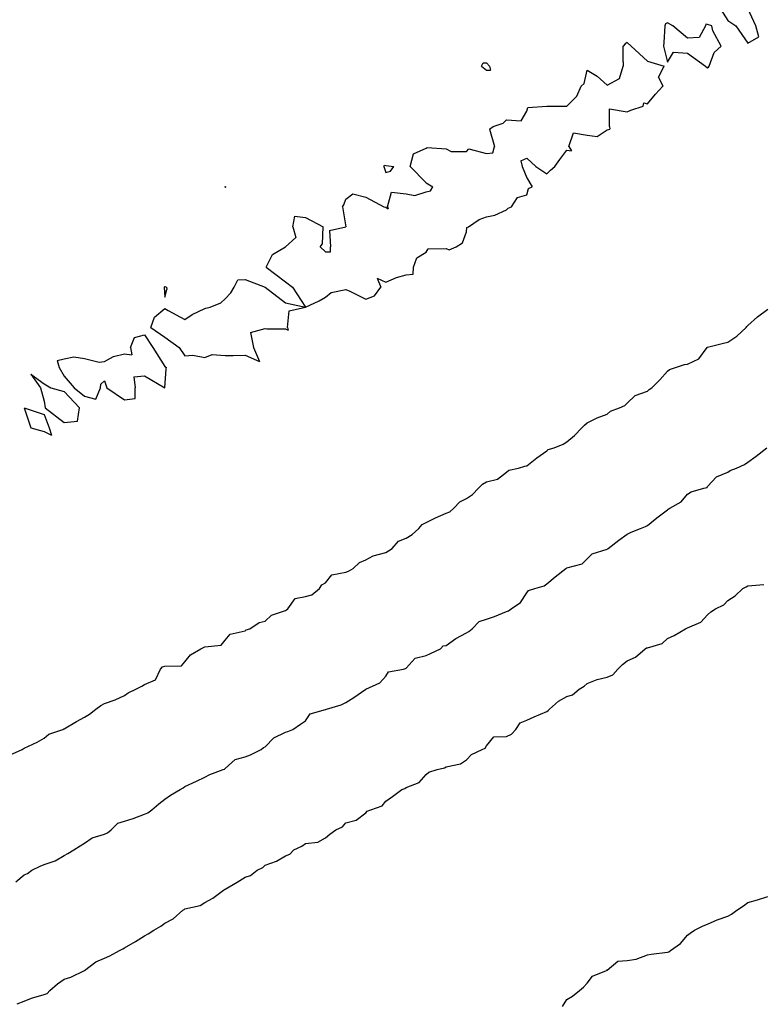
# Model space of a CAD drawing. Header units: inches. Extents: x 158323 to 160611, y 432808 to 437248.
# Tile 107 of 228: x 159478 to 159497, y 436789 to 436813. Entities that reach past the tile are written whole.
import ezdxf

# ---------------------------------------------------------------- set-up
doc = ezdxf.new("R2010")
doc.units = ezdxf.units.IN
doc.header["$MEASUREMENT"] = 0
for name, color, linetype, lineweight in [('Hoogtelijn-bestaand 10.00 M', 7, 'Continuous', 15), ('Hoogtelijn-bestaand 11.00 M', 7, 'Continuous', 15), ('Hoogtelijn-bestaand 12.00 M', 7, 'Continuous', 15), ('Hoogtelijn-bestaand 8.00 M', 7, 'Continuous', 15), ('Hoogtelijn-bestaand 9.00 M', 7, 'Continuous', 15)]:
    doc.layers.add(name, color=color, linetype=linetype, lineweight=lineweight)

msp = doc.modelspace()

# ---------------------------------------------------------------- linework, layer by layer
at = {"layer": 'Hoogtelijn-bestaand 10.00 M', "color": 252, "linetype": 'Continuous', "lineweight": 25}
for p, q in [((159496.453, 436802.547, 10), (159496.72, 436802.75, 10)), ((159496.25, 436802.395, 10), (159496.453, 436802.547, 10)), ((159495.75, 436802.15, 10), (159495.81, 436802.19, 10)), ((159495.81, 436802.19, 10), (159495.966, 436802.25, 10)), ((159495.966, 436802.25, 10), (159496.165, 436802.335, 10)), ((159496.165, 436802.335, 10), (159496.25, 436802.395, 10)), ((159495.25, 436801.791, 10), (159495.47, 436802.03, 10)), ((159495.47, 436802.03, 10), (159495.75, 436802.15, 10)), ((159494.843, 436801.657, 10), (159495.153, 436801.75, 10)), ((159495.153, 436801.75, 10), (159495.234, 436801.766, 10)), ((159495.234, 436801.766, 10), (159495.25, 436801.791, 10)), ((159494.591, 436801.409, 10), (159494.75, 436801.603, 10)), ((159494.75, 436801.603, 10), (159494.843, 436801.657, 10)), ((159493.988, 436801.012, 10), (159494.25, 436801.214, 10)), ((159494.25, 436801.214, 10), (159494.269, 436801.231, 10)), ((159494.269, 436801.231, 10), (159494.306, 436801.25, 10)), ((159494.306, 436801.25, 10), (159494.591, 436801.409, 10)), ((159493.75, 436800.825, 10), (159493.988, 436801.012, 10)), ((159493.345, 436800.655, 10), (159493.581, 436800.75, 10)), ((159493.581, 436800.75, 10), (159493.706, 436800.794, 10)), ((159493.706, 436800.794, 10), (159493.75, 436800.825, 10)), ((159492.778, 436800.25, 10), (159493.045, 436800.455, 10)), ((159493.045, 436800.455, 10), (159493.25, 436800.608, 10)), ((159493.25, 436800.608, 10), (159493.345, 436800.655, 10)), ((159492.382, 436800.118, 10), (159492.75, 436800.233, 10)), ((159492.75, 436800.233, 10), (159492.762, 436800.238, 10)), ((159492.762, 436800.238, 10), (159492.778, 436800.25, 10)), ((159492.131, 436799.869, 10), (159492.25, 436799.99, 10)), ((159492.25, 436799.99, 10), (159492.382, 436800.118, 10)), ((159491.458, 436799.542, 10), (159491.721, 436799.75, 10)), ((159491.721, 436799.75, 10), (159491.738, 436799.762, 10)), ((159491.738, 436799.762, 10), (159491.75, 436799.768, 10)), ((159491.75, 436799.768, 10), (159492.131, 436799.869, 10)), ((159491.25, 436799.372, 10), (159491.458, 436799.542, 10)), ((159490.797, 436799.203, 10), (159490.95, 436799.25, 10)), ((159490.95, 436799.25, 10), (159491.183, 436799.318, 10)), ((159491.183, 436799.318, 10), (159491.25, 436799.372, 10)), ((159490.595, 436798.905, 10), (159490.75, 436799.146, 10)), ((159490.75, 436799.146, 10), (159490.797, 436799.203, 10)), ((159490.301, 436798.699, 10), (159490.365, 436798.75, 10)), ((159490.365, 436798.75, 10), (159490.595, 436798.905, 10)), ((159489.568, 436798.432, 10), (159489.75, 436798.488, 10)), ((159489.75, 436798.488, 10), (159489.946, 436798.555, 10)), ((159489.946, 436798.555, 10), (159490.25, 436798.68, 10)), ((159490.25, 436798.68, 10), (159490.301, 436798.699, 10)), ((159489.313, 436798.187, 10), (159489.394, 436798.25, 10)), ((159489.394, 436798.25, 10), (159489.568, 436798.432, 10)), ((159488.75, 436797.835, 10), (159488.992, 436798.008, 10)), ((159488.992, 436798.008, 10), (159489.25, 436798.147, 10)), ((159489.25, 436798.147, 10), (159489.313, 436798.187, 10)), ((159488.362, 436797.638, 10), (159488.607, 436797.75, 10)), ((159488.607, 436797.75, 10), (159488.672, 436797.828, 10)), ((159488.672, 436797.828, 10), (159488.75, 436797.835, 10)), ((159487.75, 436797.269, 10), (159487.978, 436797.522, 10)), ((159487.978, 436797.522, 10), (159488.25, 436797.588, 10)), ((159488.25, 436797.588, 10), (159488.362, 436797.638, 10)), ((159487.686, 436797.25, 10), (159487.739, 436797.261, 10)), ((159487.739, 436797.261, 10), (159487.75, 436797.269, 10)), ((159487.097, 436796.903, 10), (159487.25, 436797.073, 10)), ((159487.25, 436797.073, 10), (159487.316, 436797.184, 10)), ((159487.316, 436797.184, 10), (159487.686, 436797.25, 10)), ((159486.75, 436796.75, 10), (159487.097, 436796.903, 10)), ((159486.25, 436796.417, 10), (159486.455, 436796.545, 10)), ((159486.455, 436796.545, 10), (159486.75, 436796.75, 10)), ((159485.769, 436796.25, 10), (159486.14, 436796.36, 10)), ((159486.14, 436796.36, 10), (159486.25, 436796.417, 10)), ((159485.25, 436795.965, 10), (159485.366, 436796.134, 10)), ((159485.366, 436796.134, 10), (159485.75, 436796.246, 10)), ((159485.75, 436796.246, 10), (159485.754, 436796.246, 10)), ((159485.754, 436796.246, 10), (159485.769, 436796.25, 10)), ((159484.937, 436795.75, 10), (159485.126, 436795.875, 10)), ((159485.126, 436795.875, 10), (159485.25, 436795.965, 10)), ((159484.464, 436795.536, 10), (159484.75, 436795.677, 10)), ((159484.75, 436795.677, 10), (159484.807, 436795.693, 10)), ((159484.807, 436795.693, 10), (159484.937, 436795.75, 10)), ((159484.203, 436795.297, 10), (159484.25, 436795.317, 10)), ((159484.25, 436795.317, 10), (159484.464, 436795.536, 10)), ((159483.503, 436794.997, 10), (159483.75, 436795.062, 10)), ((159483.75, 436795.062, 10), (159483.883, 436795.117, 10)), ((159483.883, 436795.117, 10), (159484.144, 436795.25, 10)), ((159484.144, 436795.25, 10), (159484.203, 436795.297, 10)), ((159483.25, 436794.772, 10), (159483.503, 436794.997, 10)), ((159482.75, 436794.557, 10), (159482.871, 436794.629, 10)), ((159482.871, 436794.629, 10), (159483.205, 436794.75, 10)), ((159483.205, 436794.75, 10), (159483.237, 436794.763, 10)), ((159483.237, 436794.763, 10), (159483.25, 436794.772, 10)), ((159482.204, 436794.296, 10), (159482.25, 436794.327, 10)), ((159482.25, 436794.327, 10), (159482.536, 436794.464, 10)), ((159482.536, 436794.464, 10), (159482.75, 436794.557, 10)), ((159481.75, 436794.01, 10), (159481.891, 436794.109, 10)), ((159481.891, 436794.109, 10), (159482.132, 436794.25, 10)), ((159482.132, 436794.25, 10), (159482.204, 436794.296, 10)), ((159481.425, 436793.75, 10), (159481.601, 436793.899, 10)), ((159481.601, 436793.899, 10), (159481.75, 436794.01, 10)), ((159480.964, 436793.536, 10), (159481.25, 436793.639, 10)), ((159481.25, 436793.639, 10), (159481.326, 436793.674, 10)), ((159481.326, 436793.674, 10), (159481.425, 436793.75, 10)), ((159480.416, 436793.25, 10), (159480.584, 436793.416, 10)), ((159480.584, 436793.416, 10), (159480.75, 436793.468, 10)), ((159480.75, 436793.468, 10), (159480.964, 436793.536, 10)), ((159479.948, 436793.052, 10), (159480.25, 436793.141, 10)), ((159480.25, 436793.141, 10), (159480.324, 436793.176, 10)), ((159480.324, 436793.176, 10), (159480.416, 436793.25, 10)), ((159479.487, 436792.75, 10), (159479.645, 436792.855, 10)), ((159479.645, 436792.855, 10), (159479.75, 436792.919, 10)), ((159479.75, 436792.919, 10), (159479.948, 436793.052, 10)), ((159479.023, 436792.477, 10), (159479.25, 436792.614, 10)), ((159479.25, 436792.614, 10), (159479.342, 436792.658, 10)), ((159479.342, 436792.658, 10), (159479.487, 436792.75, 10)), ((159478.655, 436792.346, 10), (159478.75, 436792.388, 10)), ((159478.75, 436792.388, 10), (159479.023, 436792.477, 10)), ((159478.045, 436791.956, 10), (159478.25, 436792.127, 10)), ((159478.25, 436792.127, 10), (159478.339, 436792.161, 10)), ((159478.339, 436792.161, 10), (159478.445, 436792.25, 10)), ((159478.445, 436792.25, 10), (159478.655, 436792.346, 10))]:
    msp.add_line(p, q, dxfattribs=at)
at = {"layer": 'Hoogtelijn-bestaand 11.00 M', "color": 252, "linetype": 'Continuous', "lineweight": 25}
for p, q in [((159496.488, 436806.012, 11), (159496.75, 436806.2, 11)), ((159496.25, 436805.795, 11), (159496.488, 436806.012, 11)), ((159495.972, 436805.528, 11), (159496.21, 436805.75, 11)), ((159496.21, 436805.75, 11), (159496.228, 436805.772, 11)), ((159496.228, 436805.772, 11), (159496.25, 436805.795, 11)), ((159495.25, 436805.261, 11), (159495.64, 436805.36, 11)), ((159495.64, 436805.36, 11), (159495.75, 436805.385, 11)), ((159495.75, 436805.385, 11), (159495.972, 436805.528, 11)), ((159495.034, 436804.966, 11), (159495.24, 436805.25, 11)), ((159495.24, 436805.25, 11), (159495.243, 436805.257, 11)), ((159495.243, 436805.257, 11), (159495.25, 436805.261, 11)), ((159494.75, 436804.834, 11), (159495.034, 436804.966, 11)), ((159494.057, 436804.443, 11), (159494.25, 436804.664, 11)), ((159494.25, 436804.664, 11), (159494.299, 436804.701, 11)), ((159494.299, 436804.701, 11), (159494.452, 436804.75, 11)), ((159494.452, 436804.75, 11), (159494.675, 436804.825, 11)), ((159494.675, 436804.825, 11), (159494.75, 436804.834, 11)), ((159493.861, 436804.25, 11), (159494.057, 436804.443, 11)), ((159493.446, 436804.054, 11), (159493.75, 436804.16, 11)), ((159493.75, 436804.16, 11), (159493.798, 436804.203, 11)), ((159493.798, 436804.203, 11), (159493.861, 436804.25, 11)), ((159493.25, 436803.866, 11), (159493.446, 436804.054, 11)), ((159492.75, 436803.594, 11), (159492.834, 436803.666, 11)), ((159492.834, 436803.666, 11), (159493.058, 436803.75, 11)), ((159493.058, 436803.75, 11), (159493.19, 436803.81, 11)), ((159493.19, 436803.81, 11), (159493.25, 436803.866, 11)), ((159492.25, 436803.377, 11), (159492.5, 436803.5, 11)), ((159492.5, 436803.5, 11), (159492.75, 436803.594, 11)), ((159491.938, 436803.062, 11), (159492.125, 436803.25, 11)), ((159492.125, 436803.25, 11), (159492.186, 436803.314, 11)), ((159492.186, 436803.314, 11), (159492.25, 436803.377, 11)), ((159491.657, 436802.843, 11), (159491.75, 436802.9, 11)), ((159491.75, 436802.9, 11), (159491.938, 436803.062, 11)), ((159490.998, 436802.502, 11), (159491.25, 436802.68, 11)), ((159491.25, 436802.68, 11), (159491.287, 436802.713, 11)), ((159491.287, 436802.713, 11), (159491.429, 436802.75, 11)), ((159491.429, 436802.75, 11), (159491.657, 436802.843, 11)), ((159490.75, 436802.305, 11), (159490.998, 436802.502, 11)), ((159490.25, 436802.149, 11), (159490.303, 436802.197, 11)), ((159490.303, 436802.197, 11), (159490.547, 436802.25, 11)), ((159490.547, 436802.25, 11), (159490.705, 436802.295, 11)), ((159490.705, 436802.295, 11), (159490.75, 436802.305, 11)), ((159489.75, 436801.909, 11), (159490.026, 436801.974, 11)), ((159490.026, 436801.974, 11), (159490.25, 436802.149, 11)), ((159489.405, 436801.596, 11), (159489.553, 436801.75, 11)), ((159489.553, 436801.75, 11), (159489.649, 436801.851, 11)), ((159489.649, 436801.851, 11), (159489.75, 436801.909, 11)), ((159489.088, 436801.412, 11), (159489.25, 436801.49, 11)), ((159489.25, 436801.49, 11), (159489.405, 436801.596, 11)), ((159488.84, 436801.16, 11), (159488.939, 436801.25, 11)), ((159488.939, 436801.25, 11), (159489.088, 436801.412, 11)), ((159488.25, 436800.892, 11), (159488.486, 436801.014, 11)), ((159488.486, 436801.014, 11), (159488.75, 436801.126, 11)), ((159488.75, 436801.126, 11), (159488.84, 436801.16, 11)), ((159487.9, 436800.6, 11), (159488.07, 436800.75, 11)), ((159488.07, 436800.75, 11), (159488.154, 436800.847, 11)), ((159488.154, 436800.847, 11), (159488.25, 436800.892, 11)), ((159487.566, 436800.434, 11), (159487.75, 436800.502, 11)), ((159487.75, 436800.502, 11), (159487.9, 436800.6, 11)), ((159487.311, 436800.189, 11), (159487.407, 436800.25, 11)), ((159487.407, 436800.25, 11), (159487.566, 436800.434, 11)), ((159486.596, 436799.904, 11), (159486.75, 436799.963, 11)), ((159486.75, 436799.963, 11), (159486.93, 436800.07, 11)), ((159486.93, 436800.07, 11), (159487.25, 436800.151, 11)), ((159487.25, 436800.151, 11), (159487.311, 436800.189, 11)), ((159486.319, 436799.681, 11), (159486.439, 436799.75, 11)), ((159486.439, 436799.75, 11), (159486.596, 436799.904, 11)), ((159485.75, 436799.396, 11), (159485.904, 436799.596, 11)), ((159485.904, 436799.596, 11), (159486.25, 436799.661, 11)), ((159486.25, 436799.661, 11), (159486.319, 436799.681, 11)), ((159485.404, 436799.096, 11), (159485.6, 436799.25, 11)), ((159485.6, 436799.25, 11), (159485.658, 436799.342, 11)), ((159485.658, 436799.342, 11), (159485.75, 436799.396, 11)), ((159484.812, 436798.75, 11), (159484.994, 436799.007, 11)), ((159484.994, 436799.007, 11), (159485.25, 436799.054, 11)), ((159485.25, 436799.054, 11), (159485.404, 436799.096, 11)), ((159484.781, 436798.719, 11), (159484.812, 436798.75, 11)), ((159484.25, 436798.445, 11), (159484.407, 436798.593, 11)), ((159484.407, 436798.593, 11), (159484.75, 436798.708, 11)), ((159484.75, 436798.708, 11), (159484.781, 436798.719, 11)), ((159483.778, 436798.222, 11), (159483.863, 436798.25, 11)), ((159483.863, 436798.25, 11), (159484.094, 436798.406, 11)), ((159484.094, 436798.406, 11), (159484.25, 436798.445, 11)), ((159483.25, 436797.97, 11), (159483.379, 436798.121, 11)), ((159483.379, 436798.121, 11), (159483.75, 436798.197, 11)), ((159483.75, 436798.197, 11), (159483.778, 436798.222, 11)), ((159482.394, 436797.606, 11), (159482.643, 436797.75, 11)), ((159482.643, 436797.75, 11), (159482.71, 436797.79, 11)), ((159482.71, 436797.79, 11), (159482.75, 436797.8, 11)), ((159482.75, 436797.8, 11), (159483.152, 436797.848, 11)), ((159483.152, 436797.848, 11), (159483.25, 436797.97, 11)), ((159482.25, 436797.43, 11), (159482.394, 436797.606, 11)), ((159481.641, 436797.25, 11), (159481.695, 436797.305, 11)), ((159481.695, 436797.305, 11), (159481.75, 436797.324, 11)), ((159481.75, 436797.324, 11), (159482.166, 436797.334, 11)), ((159482.166, 436797.334, 11), (159482.25, 436797.43, 11)), ((159481.516, 436796.984, 11), (159481.641, 436797.25, 11)), ((159481.034, 436796.75, 11), (159481.18, 436796.82, 11)), ((159481.18, 436796.82, 11), (159481.25, 436796.865, 11)), ((159481.25, 436796.865, 11), (159481.516, 436796.984, 11)), ((159480.518, 436796.482, 11), (159480.75, 436796.592, 11)), ((159480.75, 436796.592, 11), (159480.841, 436796.659, 11)), ((159480.841, 436796.659, 11), (159481.034, 436796.75, 11)), ((159480.039, 436796.25, 11), (159480.159, 436796.341, 11)), ((159480.159, 436796.341, 11), (159480.25, 436796.391, 11)), ((159480.25, 436796.391, 11), (159480.518, 436796.482, 11)), ((159479.558, 436795.942, 11), (159479.75, 436796.055, 11)), ((159479.75, 436796.055, 11), (159479.875, 436796.125, 11)), ((159479.875, 436796.125, 11), (159480.039, 436796.25, 11)), ((159479.25, 436795.764, 11), (159479.558, 436795.942, 11)), ((159478.75, 436795.528, 11), (159478.866, 436795.634, 11)), ((159478.866, 436795.634, 11), (159479.218, 436795.75, 11)), ((159479.218, 436795.75, 11), (159479.241, 436795.759, 11)), ((159479.241, 436795.759, 11), (159479.25, 436795.764, 11)), ((159478.25, 436795.278, 11), (159478.573, 436795.427, 11)), ((159478.573, 436795.427, 11), (159478.75, 436795.528, 11)), ((159477.891, 436795.109, 11), (159478.202, 436795.25, 11)), ((159478.202, 436795.25, 11), (159478.231, 436795.269, 11)), ((159478.231, 436795.269, 11), (159478.25, 436795.278, 11))]:
    msp.add_line(p, q, dxfattribs=at)
at = {"layer": 'Hoogtelijn-bestaand 12.00 M', "color": 252, "linetype": 'Continuous', "lineweight": 25}
for p, q in [((159493.145, 436812.355, 12), (159493.145, 436812.75, 12)), ((159493.145, 436812.355, 12), (159493.145, 436812.75, 12)), ((159493.35, 436812.75, 12), (159493.75, 436812.369, 12)), ((159493.35, 436812.75, 12), (159493.75, 436812.369, 12)), ((159494.15, 436812.75, 12), (159494.25, 436812.35, 12)), ((159494.15, 436812.75, 12), (159494.25, 436812.35, 12)), ((159495.408, 436812.592, 12), (159495.583, 436812.75, 12)), ((159495.408, 436812.592, 12), (159495.583, 436812.75, 12)), ((159494.25, 436812.35, 12), (159494.404, 436812.596, 12)), ((159494.25, 436812.35, 12), (159494.404, 436812.596, 12)), ((159494.404, 436812.596, 12), (159494.75, 436812.571, 12)), ((159494.404, 436812.596, 12), (159494.75, 436812.571, 12)), ((159494.75, 436812.571, 12), (159495.2, 436812.25, 12)), ((159494.75, 436812.571, 12), (159495.2, 436812.25, 12)), ((159495.286, 436812.25, 12), (159495.408, 436812.592, 12)), ((159495.286, 436812.25, 12), (159495.408, 436812.592, 12)), ((159489.63, 436812.25, 12), (159489.67, 436812.33, 12)), ((159489.63, 436812.25, 12), (159489.67, 436812.33, 12)), ((159489.63, 436812.25, 12), (159489.75, 436812.15, 12)), ((159489.63, 436812.25, 12), (159489.75, 436812.15, 12)), ((159489.67, 436812.33, 12), (159489.75, 436812.332, 12)), ((159489.67, 436812.33, 12), (159489.75, 436812.332, 12)), ((159489.75, 436812.332, 12), (159489.829, 436812.25, 12)), ((159489.75, 436812.332, 12), (159489.829, 436812.25, 12)), ((159489.829, 436812.25, 12), (159489.849, 436812.152, 12)), ((159489.829, 436812.25, 12), (159489.849, 436812.152, 12)), ((159493.058, 436811.942, 12), (159493.15, 436812.25, 12)), ((159493.058, 436811.942, 12), (159493.15, 436812.25, 12)), ((159493.145, 436812.355, 12), (159493.15, 436812.25, 12)), ((159493.145, 436812.355, 12), (159493.15, 436812.25, 12)), ((159493.75, 436812.369, 12), (159494.167, 436812.25, 12)), ((159493.75, 436812.369, 12), (159494.167, 436812.25, 12)), ((159494.028, 436811.972, 12), (159494.167, 436812.25, 12)), ((159494.028, 436811.972, 12), (159494.167, 436812.25, 12)), ((159495.2, 436812.25, 12), (159495.25, 436812.205, 12)), ((159495.2, 436812.25, 12), (159495.25, 436812.205, 12)), ((159495.25, 436812.205, 12), (159495.273, 436812.227, 12)), ((159495.25, 436812.205, 12), (159495.273, 436812.227, 12)), ((159495.273, 436812.227, 12), (159495.286, 436812.25, 12)), ((159495.273, 436812.227, 12), (159495.286, 436812.25, 12)), ((159489.75, 436812.15, 12), (159489.849, 436812.152, 12)), ((159489.75, 436812.15, 12), (159489.849, 436812.152, 12)), ((159492.179, 436811.821, 12), (159492.25, 436812.15, 12)), ((159492.179, 436811.821, 12), (159492.25, 436812.15, 12)), ((159492.25, 436812.15, 12), (159492.5, 436812, 12)), ((159492.25, 436812.15, 12), (159492.5, 436812, 12)), ((159492.5, 436812, 12), (159492.75, 436811.779, 12)), ((159492.5, 436812, 12), (159492.75, 436811.779, 12)), ((159494.028, 436811.972, 12), (159494.139, 436811.75, 12)), ((159494.028, 436811.972, 12), (159494.139, 436811.75, 12)), ((159492, 436811.5, 12), (159492.107, 436811.75, 12)), ((159492, 436811.5, 12), (159492.107, 436811.75, 12)), ((159492.107, 436811.75, 12), (159492.179, 436811.821, 12)), ((159492.107, 436811.75, 12), (159492.179, 436811.821, 12)), ((159492.75, 436811.779, 12), (159493.058, 436811.942, 12)), ((159492.75, 436811.779, 12), (159493.058, 436811.942, 12)), ((159493.95, 436811.55, 12), (159494.139, 436811.75, 12)), ((159493.95, 436811.55, 12), (159494.139, 436811.75, 12)), ((159491.75, 436811.25, 12), (159492, 436811.5, 12)), ((159491.75, 436811.25, 12), (159492, 436811.5, 12)), ((159493.75, 436811.312, 12), (159493.95, 436811.55, 12)), ((159493.75, 436811.312, 12), (159493.95, 436811.55, 12)), ((159490.75, 436811.125, 12), (159490.779, 436811.221, 12)), ((159490.779, 436811.221, 12), (159491.25, 436811.25, 12)), ((159491.25, 436811.25, 12), (159491.75, 436811.25, 12)), ((159493.343, 436811.157, 12), (159493.65, 436811.25, 12)), ((159493.65, 436811.25, 12), (159493.667, 436811.333, 12)), ((159493.65, 436811.25, 12), (159493.667, 436811.333, 12)), ((159493.667, 436811.333, 12), (159493.75, 436811.312, 12)), ((159493.667, 436811.333, 12), (159493.75, 436811.312, 12)), ((159490.614, 436810.886, 12), (159490.75, 436811.125, 12)), ((159492.812, 436811.188, 12), (159493.25, 436811.112, 12)), ((159492.812, 436810.75, 12), (159492.812, 436811.188, 12)), ((159493.25, 436811.112, 12), (159493.343, 436811.157, 12)), ((159489.821, 436810.679, 12), (159489.917, 436810.75, 12)), ((159489.917, 436810.75, 12), (159490.167, 436810.833, 12)), ((159490.167, 436810.833, 12), (159490.25, 436810.917, 12)), ((159490.25, 436810.917, 12), (159490.614, 436810.886, 12)), ((159492.812, 436810.75, 12), (159492.815, 436810.685, 12)), ((159489.821, 436810.679, 12), (159489.95, 436810.25, 12)), ((159491.798, 436810.25, 12), (159491.911, 436810.589, 12)), ((159491.911, 436810.589, 12), (159492.25, 436810.529, 12)), ((159492.25, 436810.529, 12), (159492.5, 436810.5, 12)), ((159492.5, 436810.5, 12), (159492.75, 436810.667, 12)), ((159492.75, 436810.667, 12), (159492.815, 436810.685, 12)), ((159489.91, 436810.09, 12), (159489.95, 436810.25, 12)), ((159491.798, 436810.25, 12), (159491.861, 436810.139, 12)), ((159487.85, 436809.75, 12), (159487.934, 436810.066, 12)), ((159487.934, 436810.066, 12), (159488.25, 436810.211, 12)), ((159488.25, 436810.211, 12), (159488.279, 436810.221, 12)), ((159488.279, 436810.221, 12), (159488.75, 436810.195, 12)), ((159488.75, 436810.195, 12), (159488.875, 436810.125, 12)), ((159488.875, 436810.125, 12), (159489.25, 436810.125, 12)), ((159489.25, 436810.125, 12), (159489.309, 436810.191, 12)), ((159489.309, 436810.191, 12), (159489.75, 436810.076, 12)), ((159489.75, 436810.076, 12), (159489.91, 436810.09, 12)), ((159491.577, 436809.923, 12), (159491.75, 436810.159, 12)), ((159491.75, 436810.159, 12), (159491.861, 436810.139, 12)), ((159487.2, 436809.75, 12), (159487.213, 436809.787, 12)), ((159487.2, 436809.75, 12), (159487.25, 436809.607, 12)), ((159487.213, 436809.787, 12), (159487.25, 436809.775, 12)), ((159487.25, 436809.775, 12), (159487.45, 436809.75, 12)), ((159487.361, 436809.639, 12), (159487.45, 436809.75, 12)), ((159487.85, 436809.75, 12), (159488.25, 436809.35, 12)), ((159490.603, 436809.897, 12), (159490.75, 436809.958, 12)), ((159490.603, 436809.897, 12), (159490.636, 436809.75, 12)), ((159490.636, 436809.75, 12), (159490.75, 436809.472, 12)), ((159490.75, 436809.958, 12), (159490.977, 436809.75, 12)), ((159490.977, 436809.75, 12), (159491.25, 436809.573, 12)), ((159491.338, 436809.662, 12), (159491.45, 436809.75, 12)), ((159491.45, 436809.75, 12), (159491.577, 436809.923, 12)), ((159487.25, 436809.607, 12), (159487.361, 436809.639, 12)), ((159491.25, 436809.573, 12), (159491.338, 436809.662, 12)), ((159488.25, 436809.35, 12), (159488.417, 436809.25, 12)), ((159490.75, 436809.472, 12), (159490.883, 436809.25, 12)), ((159483.245, 436809.25, 12), (159483.248, 436809.253, 12)), ((159483.245, 436809.25, 12), (159483.25, 436809.241, 12)), ((159483.248, 436809.253, 12), (159483.25, 436809.254, 12)), ((159483.25, 436809.254, 12), (159483.265, 436809.25, 12)), ((159483.25, 436809.241, 12), (159483.261, 436809.239, 12)), ((159483.261, 436809.239, 12), (159483.265, 436809.25, 12)), ((159486.25, 436808.938, 12), (159486.429, 436809.071, 12)), ((159486.429, 436809.071, 12), (159486.75, 436808.987, 12)), ((159487.286, 436808.75, 12), (159487.389, 436809.111, 12)), ((159487.389, 436809.111, 12), (159487.75, 436809.075, 12)), ((159487.75, 436809.075, 12), (159487.969, 436809.031, 12)), ((159487.969, 436809.031, 12), (159488.25, 436809.125, 12)), ((159488.25, 436809.125, 12), (159488.357, 436809.143, 12)), ((159488.357, 436809.143, 12), (159488.417, 436809.25, 12)), ((159490.519, 436808.981, 12), (159490.75, 436809.05, 12)), ((159490.75, 436809.05, 12), (159490.799, 436809.201, 12)), ((159490.799, 436809.201, 12), (159490.883, 436809.25, 12)), ((159486.171, 436808.75, 12), (159486.2, 436808.8, 12)), ((159486.2, 436808.8, 12), (159486.25, 436808.938, 12)), ((159486.75, 436808.987, 12), (159487.2, 436808.75, 12)), ((159490.375, 436808.75, 12), (159490.519, 436808.981, 12)), ((159486.171, 436808.75, 12), (159486.25, 436808.25, 12)), ((159487.2, 436808.75, 12), (159487.25, 436808.737, 12)), ((159487.25, 436808.737, 12), (159487.305, 436808.695, 12)), ((159487.286, 436808.75, 12), (159487.305, 436808.695, 12)), ((159489.75, 436808.5, 12), (159489.961, 436808.539, 12)), ((159489.961, 436808.539, 12), (159490.25, 436808.673, 12)), ((159490.25, 436808.673, 12), (159490.287, 436808.713, 12)), ((159490.287, 436808.713, 12), (159490.375, 436808.75, 12)), ((159484.932, 436808.25, 12), (159484.981, 436808.519, 12)), ((159484.981, 436808.519, 12), (159485.25, 436808.483, 12)), ((159485.25, 436808.483, 12), (159485.688, 436808.25, 12)), ((159489.305, 436808.25, 12), (159489.568, 436808.432, 12)), ((159489.568, 436808.432, 12), (159489.75, 436808.5, 12)), ((159484.932, 436808.25, 12), (159485.011, 436807.989, 12)), ((159485.67, 436807.83, 12), (159485.688, 436808.25, 12)), ((159485.844, 436808.156, 12), (159486.25, 436808.25, 12)), ((159485.844, 436808.156, 12), (159485.868, 436807.75, 12)), ((159489.15, 436807.85, 12), (159489.25, 436808.125, 12)), ((159489.25, 436808.125, 12), (159489.264, 436808.236, 12)), ((159489.264, 436808.236, 12), (159489.305, 436808.25, 12)), ((159484.75, 436807.75, 12), (159485.011, 436807.989, 12)), ((159485.617, 436807.75, 12), (159485.67, 436807.83, 12)), ((159489, 436807.75, 12), (159489.15, 436807.85, 12)), ((159484.275, 436807.25, 12), (159484.433, 436807.567, 12)), ((159484.433, 436807.567, 12), (159484.75, 436807.75, 12)), ((159485.617, 436807.75, 12), (159485.75, 436807.632, 12)), ((159485.75, 436807.632, 12), (159485.868, 436807.632, 12)), ((159485.868, 436807.632, 12), (159485.868, 436807.75, 12)), ((159488.019, 436807.481, 12), (159488.25, 436807.625, 12)), ((159488.25, 436807.625, 12), (159488.297, 436807.703, 12)), ((159488.297, 436807.703, 12), (159488.75, 436807.714, 12)), ((159488.75, 436807.714, 12), (159488.821, 436807.679, 12)), ((159488.821, 436807.679, 12), (159489, 436807.75, 12)), ((159487.934, 436807.25, 12), (159488.019, 436807.481, 12)), ((159484.275, 436807.25, 12), (159484.75, 436806.885, 12)), ((159487.511, 436806.989, 12), (159487.75, 436807.055, 12)), ((159487.75, 436807.055, 12), (159487.925, 436807.075, 12)), ((159487.925, 436807.075, 12), (159487.934, 436807.25, 12)), ((159483.472, 436806.75, 12), (159483.571, 436806.929, 12)), ((159483.571, 436806.929, 12), (159483.75, 436806.942, 12)), ((159483.75, 436806.942, 12), (159484.25, 436806.75, 12)), ((159484.75, 436806.885, 12), (159484.925, 436806.75, 12)), ((159487.028, 436806.972, 12), (159487.25, 436806.875, 12)), ((159487.028, 436806.972, 12), (159487.125, 436806.75, 12)), ((159487.25, 436806.875, 12), (159487.511, 436806.989, 12)), ((159481.734, 436806.75, 12), (159481.743, 436806.757, 12)), ((159481.734, 436806.75, 12), (159481.75, 436806.5, 12)), ((159481.743, 436806.757, 12), (159481.75, 436806.764, 12)), ((159481.75, 436806.764, 12), (159481.795, 436806.75, 12)), ((159481.75, 436806.5, 12), (159481.805, 436806.695, 12)), ((159481.795, 436806.75, 12), (159481.805, 436806.695, 12)), ((159483.25, 436806.464, 12), (159483.393, 436806.607, 12)), ((159483.393, 436806.607, 12), (159483.472, 436806.75, 12)), ((159484.25, 436806.75, 12), (159484.75, 436806.361, 12)), ((159484.925, 436806.75, 12), (159485.25, 436806.25, 12)), ((159485.75, 436806.5, 12), (159485.886, 436806.614, 12)), ((159485.886, 436806.614, 12), (159486.25, 436806.695, 12)), ((159486.25, 436806.695, 12), (159486.35, 436806.65, 12)), ((159486.35, 436806.65, 12), (159486.75, 436806.45, 12)), ((159486.964, 436806.536, 12), (159487.125, 436806.75, 12)), ((159482.875, 436806.25, 12), (159483.143, 436806.357, 12)), ((159483.143, 436806.357, 12), (159483.25, 436806.464, 12)), ((159484.75, 436806.361, 12), (159485.25, 436806.25, 12)), ((159485.25, 436806.25, 12), (159485.592, 436806.408, 12)), ((159485.592, 436806.408, 12), (159485.75, 436806.5, 12)), ((159486.75, 436806.45, 12), (159486.964, 436806.536, 12)), ((159481.492, 436806.008, 12), (159481.75, 436806.221, 12)), ((159481.75, 436806.221, 12), (159481.833, 436806.167, 12)), ((159481.833, 436806.167, 12), (159482.25, 436805.942, 12)), ((159482.432, 436806.068, 12), (159482.75, 436806.217, 12)), ((159482.75, 436806.217, 12), (159482.774, 436806.226, 12)), ((159482.774, 436806.226, 12), (159482.875, 436806.25, 12)), ((159484.8, 436805.75, 12), (159484.841, 436806.159, 12)), ((159484.841, 436806.159, 12), (159485.25, 436806.25, 12)), ((159481.402, 436805.75, 12), (159481.492, 436806.008, 12)), ((159482.25, 436805.942, 12), (159482.432, 436806.068, 12)), ((159481.402, 436805.75, 12), (159481.75, 436805.508, 12)), ((159483.88, 436805.62, 12), (159484.25, 436805.722, 12)), ((159483.88, 436805.62, 12), (159483.957, 436805.25, 12)), ((159484.25, 436805.722, 12), (159484.289, 436805.711, 12)), ((159484.289, 436805.711, 12), (159484.75, 436805.711, 12)), ((159484.75, 436805.711, 12), (159484.821, 436805.679, 12)), ((159484.8, 436805.75, 12), (159484.821, 436805.679, 12)), ((159480.897, 436805.25, 12), (159481, 436805.5, 12)), ((159481, 436805.5, 12), (159481.25, 436805.566, 12)), ((159481.25, 436805.566, 12), (159481.457, 436805.25, 12)), ((159481.75, 436805.508, 12), (159482.104, 436805.25, 12)), ((159480.897, 436805.25, 12), (159480.929, 436805.071, 12)), ((159481.457, 436805.25, 12), (159481.75, 436804.778, 12)), ((159482.104, 436805.25, 12), (159482.25, 436805.044, 12)), ((159483.957, 436805.25, 12), (159484.103, 436804.897, 12)), ((159479.073, 436804.927, 12), (159479.25, 436804.964, 12)), ((159479.073, 436804.927, 12), (159479.12, 436804.75, 12)), ((159479.25, 436804.964, 12), (159479.485, 436805.015, 12)), ((159479.485, 436805.015, 12), (159479.75, 436804.975, 12)), ((159479.75, 436804.975, 12), (159480.117, 436804.883, 12)), ((159480.117, 436804.883, 12), (159480.25, 436804.904, 12)), ((159480.25, 436804.904, 12), (159480.475, 436805.025, 12)), ((159480.475, 436805.025, 12), (159480.75, 436805.094, 12)), ((159480.75, 436805.094, 12), (159480.929, 436805.071, 12)), ((159482.25, 436805.044, 12), (159482.445, 436805.055, 12)), ((159482.445, 436805.055, 12), (159482.75, 436805, 12)), ((159482.75, 436805, 12), (159482.927, 436805.073, 12)), ((159482.927, 436805.073, 12), (159483.25, 436805.053, 12)), ((159483.25, 436805.053, 12), (159483.447, 436805.053, 12)), ((159483.447, 436805.053, 12), (159483.75, 436805.062, 12)), ((159483.75, 436805.062, 12), (159484.103, 436804.897, 12)), ((159479.12, 436804.75, 12), (159479.25, 436804.536, 12)), ((159481.75, 436804.778, 12), (159481.795, 436804.75, 12)), ((159481.75, 436804.25, 12), (159481.781, 436804.719, 12)), ((159481.781, 436804.719, 12), (159481.795, 436804.75, 12)), ((159478.417, 436804.583, 12), (159478.75, 436804.345, 12)), ((159478.417, 436804.583, 12), (159478.659, 436804.25, 12)), ((159479.25, 436804.536, 12), (159479.5, 436804.25, 12)), ((159480.159, 436804.341, 12), (159480.25, 436804.417, 12)), ((159480.25, 436804.417, 12), (159480.309, 436804.25, 12)), ((159480.979, 436804.521, 12), (159481.25, 436804.545, 12)), ((159480.979, 436804.521, 12), (159481.018, 436804.25, 12)), ((159481.25, 436804.545, 12), (159481.75, 436804.25, 12)), ((159478.659, 436804.25, 12), (159478.75, 436803.917, 12)), ((159478.75, 436804.345, 12), (159478.917, 436804.25, 12)), ((159478.917, 436804.25, 12), (159479.25, 436804.155, 12)), ((159479.25, 436804.155, 12), (159479.628, 436803.75, 12)), ((159479.5, 436804.25, 12), (159479.75, 436804.039, 12)), ((159480.036, 436803.964, 12), (159480.15, 436804.25, 12)), ((159480.15, 436804.25, 12), (159480.159, 436804.341, 12)), ((159480.309, 436804.25, 12), (159480.75, 436803.95, 12)), ((159481.018, 436803.982, 12), (159481.018, 436804.25, 12)), ((159478.75, 436803.917, 12), (159478.778, 436803.75, 12)), ((159479.75, 436804.039, 12), (159480.036, 436803.964, 12)), ((159480.75, 436803.95, 12), (159481.018, 436803.982, 12)), ((159478.25, 436803.75, 12), (159478.75, 436803.583, 12)), ((159478.25, 436803.75, 12), (159478.417, 436803.25, 12)), ((159478.778, 436803.75, 12), (159479.25, 436803.38, 12)), ((159479.583, 436803.417, 12), (159479.628, 436803.75, 12)), ((159478.75, 436803.583, 12), (159478.875, 436803.25, 12)), ((159479.25, 436803.38, 12), (159479.583, 436803.417, 12)), ((159478.417, 436803.25, 12), (159478.75, 436803.163, 12)), ((159478.75, 436803.163, 12), (159478.932, 436803.068, 12)), ((159478.875, 436803.25, 12), (159478.932, 436803.068, 12))]:
    msp.add_line(p, q, dxfattribs=at)
msp.add_polyline3d([(159495.427, 436814.073, 12), (159495.521, 436813.75, 12), (159495.75, 436813.383, 12), (159495.95, 436813.25, 12), (159496.25, 436812.821, 12), (159496.523, 436812.977, 12), (159496.45, 436813.25, 12), (159496.25, 436813.679, 12), (159496.208, 436813.75, 12), (159495.75, 436814.012, 12)], close=True, dxfattribs=at)
for points in [[(159495.583, 436812.75, 12), (159495.375, 436813.125, 12), (159495.35, 436813.25, 12), (159495.25, 436813.286, 12), (159495.205, 436813.295, 12), (159495.195, 436813.25, 12), (159495.036, 436812.964, 12), (159494.75, 436812.942, 12), (159494.386, 436813.25, 12), (159494.25, 436813.329, 12), (159494.198, 436813.302, 12), (159494.182, 436813.25, 12), (159494.163, 436812.837, 12), (159494.15, 436812.75, 12)], [(159493.35, 436812.75, 12), (159493.25, 436812.841, 12), (159493.196, 436812.804, 12), (159493.145, 436812.75, 12)]]:
    msp.add_polyline3d(points, dxfattribs=at)
at = {"layer": 'Hoogtelijn-bestaand 8.00 M', "color": 252, "linetype": 'Continuous', "lineweight": 25}
for p, q in [((159496.139, 436791.361, 8), (159496.25, 436791.442, 8)), ((159496.25, 436791.442, 8), (159496.489, 436791.511, 8)), ((159496.489, 436791.511, 8), (159496.75, 436791.593, 8)), ((159495.75, 436791.103, 8), (159495.845, 436791.156, 8)), ((159495.845, 436791.156, 8), (159495.972, 436791.25, 8)), ((159495.972, 436791.25, 8), (159496.139, 436791.361, 8)), ((159495.142, 436790.858, 8), (159495.25, 436790.904, 8)), ((159495.25, 436790.904, 8), (159495.488, 436791.012, 8)), ((159495.488, 436791.012, 8), (159495.75, 436791.103, 8)), ((159494.75, 436790.631, 8), (159494.817, 436790.683, 8)), ((159494.817, 436790.683, 8), (159494.921, 436790.75, 8)), ((159494.921, 436790.75, 8), (159495.142, 436790.858, 8)), ((159494.326, 436790.25, 8), (159494.576, 436790.424, 8)), ((159494.576, 436790.424, 8), (159494.75, 436790.631, 8)), ((159493.75, 436790.138, 8), (159493.843, 436790.157, 8)), ((159493.843, 436790.157, 8), (159494.25, 436790.208, 8)), ((159494.25, 436790.208, 8), (159494.288, 436790.212, 8)), ((159494.288, 436790.212, 8), (159494.326, 436790.25, 8)), ((159492.75, 436789.758, 8), (159493.017, 436789.983, 8)), ((159493.017, 436789.983, 8), (159493.25, 436790, 8)), ((159493.25, 436790, 8), (159493.469, 436790.031, 8)), ((159493.469, 436790.031, 8), (159493.75, 436790.138, 8)), ((159492.389, 436789.611, 8), (159492.737, 436789.75, 8)), ((159492.736, 436789.764, 8), (159492.75, 436789.758, 8)), ((159492.736, 436789.764, 8), (159492.737, 436789.75, 8)), ((159492.166, 436789.335, 8), (159492.25, 436789.433, 8)), ((159492.25, 436789.433, 8), (159492.389, 436789.611, 8)), ((159491.891, 436789.109, 8), (159492.067, 436789.25, 8)), ((159492.067, 436789.25, 8), (159492.166, 436789.335, 8)), ((159491.644, 436788.856, 8), (159491.75, 436789.032, 8)), ((159491.75, 436789.032, 8), (159491.891, 436789.109, 8))]:
    msp.add_line(p, q, dxfattribs=at)
at = {"layer": 'Hoogtelijn-bestaand 9.00 M', "color": 252, "linetype": 'Continuous', "lineweight": 25}
for p, q in [((159495.932, 436799.068, 9), (159496.121, 436799.25, 9)), ((159496.121, 436799.25, 9), (159496.205, 436799.295, 9)), ((159496.205, 436799.295, 9), (159496.25, 436799.318, 9)), ((159496.25, 436799.318, 9), (159496.645, 436799.355, 9)), ((159495.75, 436798.959, 9), (159495.932, 436799.068, 9)), ((159495.33, 436798.67, 9), (159495.443, 436798.75, 9)), ((159495.443, 436798.75, 9), (159495.65, 436798.85, 9)), ((159495.65, 436798.85, 9), (159495.75, 436798.959, 9)), ((159495.08, 436798.42, 9), (159495.25, 436798.598, 9)), ((159495.25, 436798.598, 9), (159495.33, 436798.67, 9)), ((159494.419, 436798.081, 9), (159494.703, 436798.25, 9)), ((159494.703, 436798.25, 9), (159494.736, 436798.264, 9)), ((159494.736, 436798.264, 9), (159494.75, 436798.272, 9)), ((159494.75, 436798.272, 9), (159495.08, 436798.42, 9)), ((159494.118, 436797.882, 9), (159494.25, 436798.01, 9)), ((159494.25, 436798.01, 9), (159494.419, 436798.081, 9)), ((159493.456, 436797.544, 9), (159493.693, 436797.75, 9)), ((159493.693, 436797.75, 9), (159493.727, 436797.774, 9)), ((159493.727, 436797.774, 9), (159493.75, 436797.777, 9)), ((159493.75, 436797.777, 9), (159494.118, 436797.882, 9)), ((159493.25, 436797.457, 9), (159493.456, 436797.544, 9)), ((159493.013, 436797.25, 9), (159493.136, 436797.364, 9)), ((159493.136, 436797.364, 9), (159493.25, 436797.457, 9)), ((159492.506, 436796.994, 9), (159492.75, 436797.049, 9)), ((159492.75, 436797.049, 9), (159492.891, 436797.11, 9)), ((159492.891, 436797.11, 9), (159493.013, 436797.25, 9)), ((159492.053, 436796.75, 9), (159492.177, 436796.823, 9)), ((159492.177, 436796.823, 9), (159492.25, 436796.887, 9)), ((159492.25, 436796.887, 9), (159492.506, 436796.994, 9)), ((159491.545, 436796.455, 9), (159491.75, 436796.568, 9)), ((159491.75, 436796.568, 9), (159491.892, 436796.608, 9)), ((159491.892, 436796.608, 9), (159492.053, 436796.75, 9)), ((159491.318, 436796.25, 9), (159491.545, 436796.455, 9)), ((159490.75, 436795.98, 9), (159490.938, 436796.062, 9)), ((159490.938, 436796.062, 9), (159491.25, 436796.197, 9)), ((159491.25, 436796.197, 9), (159491.285, 436796.215, 9)), ((159491.285, 436796.215, 9), (159491.318, 436796.25, 9)), ((159490.483, 436795.75, 9), (159490.589, 436795.911, 9)), ((159490.589, 436795.911, 9), (159490.75, 436795.98, 9)), ((159489.75, 436795.336, 9), (159489.936, 436795.564, 9)), ((159489.936, 436795.564, 9), (159490.25, 436795.574, 9)), ((159490.25, 436795.574, 9), (159490.373, 436795.628, 9)), ((159490.373, 436795.628, 9), (159490.483, 436795.75, 9)), ((159489.719, 436795.281, 9), (159489.75, 436795.336, 9)), ((159489.25, 436794.99, 9), (159489.375, 436795.125, 9)), ((159489.375, 436795.125, 9), (159489.646, 436795.25, 9)), ((159489.646, 436795.25, 9), (159489.719, 436795.281, 9)), ((159488.707, 436794.793, 9), (159488.75, 436794.817, 9)), ((159488.75, 436794.817, 9), (159489.106, 436794.894, 9)), ((159489.106, 436794.894, 9), (159489.25, 436794.99, 9)), ((159488.072, 436794.428, 9), (159488.25, 436794.627, 9)), ((159488.25, 436794.627, 9), (159488.313, 436794.687, 9)), ((159488.313, 436794.687, 9), (159488.52, 436794.75, 9)), ((159488.52, 436794.75, 9), (159488.707, 436794.793, 9)), ((159487.75, 436794.301, 9), (159488.072, 436794.428, 9)), ((159487.25, 436793.96, 9), (159487.417, 436794.083, 9)), ((159487.417, 436794.083, 9), (159487.646, 436794.25, 9)), ((159487.646, 436794.25, 9), (159487.723, 436794.277, 9)), ((159487.723, 436794.277, 9), (159487.75, 436794.301, 9)), ((159486.871, 436793.75, 9), (159487.153, 436793.847, 9)), ((159487.153, 436793.847, 9), (159487.25, 436793.96, 9)), ((159486.512, 436793.488, 9), (159486.75, 436793.671, 9)), ((159486.75, 436793.671, 9), (159486.782, 436793.718, 9)), ((159486.782, 436793.718, 9), (159486.871, 436793.75, 9)), ((159486.172, 436793.328, 9), (159486.25, 436793.422, 9)), ((159486.25, 436793.422, 9), (159486.512, 436793.488, 9)), ((159485.75, 436793.053, 9), (159485.854, 436793.146, 9)), ((159485.854, 436793.146, 9), (159486.003, 436793.25, 9)), ((159486.003, 436793.25, 9), (159486.172, 436793.328, 9)), ((159485.156, 436792.844, 9), (159485.25, 436792.914, 9)), ((159485.25, 436792.914, 9), (159485.56, 436792.94, 9)), ((159485.56, 436792.94, 9), (159485.75, 436793.053, 9)), ((159484.75, 436792.601, 9), (159484.857, 436792.644, 9)), ((159484.857, 436792.644, 9), (159484.956, 436792.75, 9)), ((159484.956, 436792.75, 9), (159485.156, 436792.844, 9)), ((159484.188, 436792.312, 9), (159484.25, 436792.367, 9)), ((159484.25, 436792.367, 9), (159484.531, 436792.469, 9)), ((159484.531, 436792.469, 9), (159484.75, 436792.601, 9)), ((159483.75, 436792.075, 9), (159483.883, 436792.117, 9)), ((159483.883, 436792.117, 9), (159484.044, 436792.25, 9)), ((159484.044, 436792.25, 9), (159484.188, 436792.312, 9)), ((159483.25, 436791.773, 9), (159483.548, 436791.952, 9)), ((159483.548, 436791.952, 9), (159483.75, 436792.075, 9)), ((159482.948, 436791.552, 9), (159483.212, 436791.75, 9)), ((159483.212, 436791.75, 9), (159483.238, 436791.762, 9)), ((159483.238, 436791.762, 9), (159483.25, 436791.773, 9)), ((159482.631, 436791.37, 9), (159482.75, 436791.441, 9)), ((159482.75, 436791.441, 9), (159482.948, 436791.552, 9)), ((159481.961, 436791.039, 9), (159482.196, 436791.25, 9)), ((159482.196, 436791.25, 9), (159482.232, 436791.268, 9)), ((159482.232, 436791.268, 9), (159482.25, 436791.283, 9)), ((159482.25, 436791.283, 9), (159482.631, 436791.37, 9)), ((159481.65, 436790.85, 9), (159481.75, 436790.927, 9)), ((159481.75, 436790.927, 9), (159481.961, 436791.039, 9)), ((159481.25, 436790.614, 9), (159481.339, 436790.662, 9)), ((159481.339, 436790.662, 9), (159481.474, 436790.75, 9)), ((159481.474, 436790.75, 9), (159481.65, 436790.85, 9)), ((159480.75, 436790.316, 9), (159481.026, 436790.474, 9)), ((159481.026, 436790.474, 9), (159481.25, 436790.614, 9)), ((159480.388, 436790.112, 9), (159480.622, 436790.25, 9)), ((159480.622, 436790.25, 9), (159480.711, 436790.289, 9)), ((159480.711, 436790.289, 9), (159480.75, 436790.316, 9)), ((159479.75, 436789.75, 9), (159480.032, 436789.968, 9)), ((159480.032, 436789.968, 9), (159480.25, 436790.054, 9)), ((159480.25, 436790.054, 9), (159480.388, 436790.112, 9)), ((159479.412, 436789.588, 9), (159479.75, 436789.75, 9)), ((159478.893, 436789.25, 9), (159479.079, 436789.421, 9)), ((159479.079, 436789.421, 9), (159479.25, 436789.531, 9)), ((159479.25, 436789.531, 9), (159479.412, 436789.588, 9)), ((159478.75, 436789.151, 9), (159478.825, 436789.175, 9)), ((159478.825, 436789.175, 9), (159478.893, 436789.25, 9)), ((159478.077, 436788.923, 9), (159478.25, 436788.988, 9)), ((159478.25, 436788.988, 9), (159478.438, 436789.062, 9)), ((159478.438, 436789.062, 9), (159478.75, 436789.151, 9))]:
    msp.add_line(p, q, dxfattribs=at)

doc.saveas('drawing.dxf')
